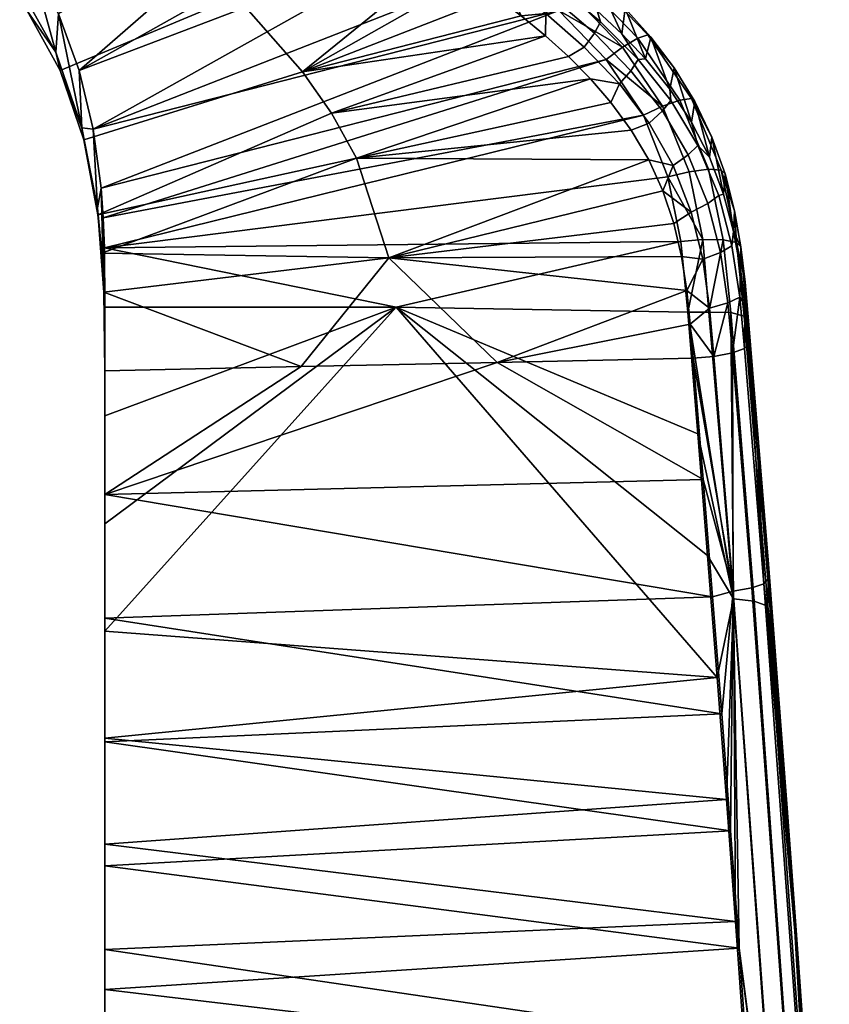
# Model space of a CAD drawing. Header units: millimetres. Extents: x -292 to 292, y -307 to 289.
# Tile 147 of 186: x 246 to 286, y 69 to 118. Entities that reach past the tile are written whole.
import ezdxf

# ---------------------------------------------------------------- set-up
doc = ezdxf.new("R2010")
doc.units = ezdxf.units.MM
doc.layers.add('podnoz', color=7, linetype='Continuous')
doc.layers.add('ram', color=7, linetype='Continuous')

msp = doc.modelspace()

# ---------------------------------------------------------------- meshes
at = {"layer": 'podnoz'}
mesh = msp.add_polyface(dxfattribs=at)
corners = [(232.326, 217.289, 6), (235.863, 216.342, 6), (236.826, 222.776, 6), (234.296, 223.487, 6), (239.502, 215.932, 6), (243.161, 216.068, 6), (242.06, 222.489, 6), (239.433, 222.441, 6), (246.76, 216.749, 6), (244.652, 222.919, 6), (228.583, 218.394, 5.5), (231.916, 216.904, 5.5), (232.326, 217.289, 6), (228.971, 218.754, 6), (235.43, 215.917, 5.5), (235.863, 216.342, 6), (225.503, 220.351, 5.5), (225.869, 220.701, 6), (239.049, 215.452, 5.5), (242.698, 215.519, 5.5), (243.161, 216.068, 6), (239.502, 215.932, 6), (246.299, 216.115, 5.5), (249.773, 217.23, 5.5), (250.216, 217.958, 6), (246.76, 216.749, 6), (253.05, 218.84, 5.5), (253.453, 219.67, 6), (228.583, 218.394, 2), (231.916, 216.904, 2), (231.916, 216.904, 5.5), (228.583, 218.394, 5.5), (235.43, 215.917, 2), (235.43, 215.917, 5.5), (225.503, 220.351, 2), (225.503, 220.351, 5.5), (239.049, 215.452, 2), (242.698, 215.519, 2), (242.698, 215.519, 5.5), (239.049, 215.452, 5.5), (246.299, 216.115, 2), (246.299, 216.115, 5.5), (249.773, 217.23, 2), (253.05, 218.84, 2), (253.05, 218.84, 5.5), (249.773, 217.23, 5.5), (256.057, 220.909, 2), (256.057, 220.909, 5.5), (148.361, 132.913, 62.429), (233.814, 247.389, 49.965), (132.913, 148.361, 62.429), (41.582, 41.581, 74.811), (247.39, 233.814, 49.965), (235.726, 216.823, 25), (248.042, 233.063, 49.068), (149.013, 132.163, 61.532), (144.424, 122.437, 27.052), (51.451, 29.661, 52.313), (53.121, 28.05, 29.103), (49.895, 31.162, 73.926), (122.438, 144.423, 27.052), (29.662, 51.451, 52.313), (31.162, 49.895, 73.926), (28.051, 53.122, 29.103), (132.117, 148.968, 61.538), (216.823, 235.725, 25), (132.913, 148.361, 62.429), (233.063, 248.042, 49.068), (132.117, 148.968, 61.538), (233.814, 247.389, 49.965), (31.162, 49.895, 73.926), (31.991, 49.342, 74.811), (149.013, 132.163, 61.532), (248.042, 233.063, 49.068), (247.39, 233.814, 49.965), (148.361, 132.913, 62.429), (49.342, 31.991, 74.811)]
mesh.append_faces([[corners[k] for k in face] for face in [(0, 1, 2, 3), (4, 5, 6, 7), (5, 8, 9, 6), (1, 4, 7, 2), (10, 11, 12, 13), (11, 14, 15, 12), (16, 10, 13, 17), (18, 19, 20, 21), (22, 23, 24, 25), (23, 26, 27, 24), (19, 22, 25, 20), (14, 18, 21, 15), (28, 29, 30, 31), (29, 32, 33, 30), (34, 28, 31, 35), (36, 37, 38, 39), (37, 40, 41, 38), (42, 43, 44, 45), (43, 46, 47, 44), (40, 42, 45, 41), (32, 36, 39, 33), (48, 49, 50, 50), (51, 48, 50, 50), (49, 48, 52, 52), (53, 54, 55, 55), (55, 56, 53, 53), (57, 58, 56, 56), (55, 59, 56, 56), (60, 61, 62, 62), (61, 60, 63, 63), (60, 62, 64, 64), (60, 64, 65, 65), (66, 67, 68, 68), (69, 67, 66, 66), (68, 70, 71, 71), (66, 68, 71, 71), (72, 73, 74, 74), (75, 72, 74, 74), (75, 76, 72, 72)]])
at = {"layer": 'ram'}
mesh = msp.add_polyface(dxfattribs=at)
corners = [(243.419, 121.992, 697.479), (244.627, 122.936, 710.874), (243.622, 124.109, 711.269), (246.331, 120.496, 710.548), (245.741, 119.241, 697.559), (237.834, 125.944, 697.459), (242.265, 121.863, 687.248), (240.568, 122.836, 683.803), (241.365, 122.414, 685.571), (244.24, 120.276, 690.292), (246.174, 117.977, 692.872), (247.579, 115.935, 697.754), (244.24, 120.276, 690.292), (242.265, 121.863, 687.248), (245.418, 127.405, 688.848), (249.125, 124.951, 691.632), (244.039, 122.153, 501.45), (243.733, 119.807, 508.095), (244.146, 116.374, 499.789), (243.92, 127.852, 503.363), (243.867, 111.781, 506.066), (243.985, 103.734, 504.401), (244.247, 110.403, 498.305), (244.34, 104.392, 496.985), (241.034, 106.718, 485.592), (242.982, 106.004, 489.156), (243.104, 99.692, 488.028), (241.199, 100.287, 484.468), (242.848, 112.212, 490.429), (243.997, 111.32, 494.342), (244.1, 105.21, 493.047), (240.851, 113.012, 486.852), (242.702, 118.465, 491.885), (243.885, 117.435, 495.811), (240.652, 119.387, 488.306), (242.546, 124.577, 493.543), (243.764, 123.383, 497.469), (240.44, 125.644, 489.972), (238.175, 113.667, 483.849), (243.985, 103.734, 504.401), (243.867, 111.781, 506.066), (238.866, 111.781, 506.066), (238.984, 103.734, 504.401), (243.733, 119.807, 508.095), (243.577, 127.693, 510.632), (238.576, 127.693, 510.632), (238.732, 119.807, 508.095)]
mesh.append_faces([[corners[k] for k in face] for face in [(0, 1, 2, 2), (3, 1, 4, 4), (0, 4, 1, 1), (0, 5, 6, 6), (5, 7, 8, 8), (6, 9, 0, 0), (4, 0, 9, 9), (10, 11, 4, 4), (10, 4, 9, 9), (12, 13, 14, 15), (16, 17, 18, 18), (16, 19, 17, 17), (20, 21, 22, 22), (20, 22, 18, 18), (18, 17, 20, 20), (21, 23, 22, 22), (24, 25, 26, 27), (28, 29, 30, 25), (31, 28, 25, 24), (32, 33, 29, 28), (34, 32, 28, 31), (35, 36, 33, 32), (37, 35, 32, 34), (30, 22, 23, 23), (36, 16, 18, 18), (29, 18, 22, 22), (29, 22, 30, 30), (36, 18, 33, 33), (29, 33, 18, 18), (24, 38, 31, 31), (39, 40, 41, 42), (43, 44, 45, 46), (40, 43, 46, 41)]])
mesh = msp.add_polyface(dxfattribs=at)
corners = [(249.974, 106.316, 712.811), (249.951, 104.121, 698.928), (250, 101.823, 706.661), (250, 103.387, 713.484), (249.917, 107.781, 712.478), (247.579, 115.935, 697.754), (247.712, 117.833, 710.634), (246.331, 120.496, 710.548), (248.872, 112.217, 698.117), (248.734, 115.033, 710.999), (249.42, 112.157, 711.53), (249.633, 108.28, 698.675), (249.812, 109.244, 712.152), (245.741, 119.241, 697.559), (247.794, 115.034, 694.968), (248.963, 111.626, 696.618), (249.848, 106.04, 698.435), (246.174, 117.977, 692.872), (249.658, 107.94, 697.898), (249.974, 106.316, 712.811), (250, 103.387, 713.484), (264.33, 103.387, 713.484), (276.5, 112.834, 711.31), (249.917, 107.781, 712.478), (274.662, 115.583, 710.678), (249.812, 109.244, 712.152), (247.712, 117.833, 710.634), (248.734, 115.033, 710.999), (260.706, 125.473, 708.436), (264.087, 123.674, 708.826), (249.42, 112.157, 711.53), (266.962, 121.974, 709.21), (257.19, 127.201, 708.104), (246.331, 120.496, 710.548), (262.376, 110.726, 698.614), (249.848, 106.04, 698.435), (249.658, 107.94, 697.898), (263.97, 105.817, 699.929), (249.951, 104.121, 698.928), (248.963, 111.626, 696.618), (259.724, 114.977, 697.204), (261.15, 112.933, 697.925), (256.468, 118.684, 695.631), (247.794, 115.034, 694.968), (246.174, 117.977, 692.872), (252.875, 122.005, 693.817), (249.125, 124.951, 691.632), (244.24, 120.276, 690.292)]
mesh.append_faces([[corners[k] for k in face] for face in [(0, 1, 2, 2), (2, 3, 0, 0), (0, 4, 1, 1), (5, 6, 7, 7), (8, 9, 6, 6), (8, 10, 9, 9), (10, 11, 12, 12), (1, 4, 12, 12), (7, 13, 5, 5), (5, 14, 8, 8), (8, 15, 11, 11), (6, 5, 8, 8), (11, 1, 12, 12), (16, 1, 11, 11), (10, 8, 11, 11), (8, 14, 15, 15), (5, 17, 14, 14), (11, 18, 16, 16), (11, 15, 18, 18), (19, 20, 21, 21), (19, 22, 23, 23), (23, 24, 25, 25), (26, 27, 28, 28), (29, 28, 27, 27), (30, 31, 27, 27), (32, 33, 26, 26), (34, 35, 36, 36), (37, 38, 35, 35), (34, 37, 35, 35), (36, 39, 40, 41), (42, 40, 39, 43), (43, 44, 45, 42), (46, 45, 44, 47)]])
mesh = msp.add_polyface(dxfattribs=at)
corners = [(271.388, 121.746, 707.376), (265.719, 125.614, 706.293), (265.33, 125.283, 707.48), (270.993, 121.477, 708.446), (273.717, 119.234, 708.979), (270.389, 120.873, 709.249), (273.059, 118.693, 709.756), (274.147, 119.464, 707.935), (270.102, 122.694, 706.016), (268.684, 123.678, 705.724), (271.51, 121.659, 706.304), (272.909, 120.553, 706.592), (269.732, 120.105, 709.638), (272.344, 117.995, 710.123), (273.891, 114.629, 698.963), (261.15, 112.933, 697.925), (272.812, 115.719, 698.612), (271.673, 116.75, 698.264), (259.724, 114.977, 697.204), (270.487, 117.727, 697.917), (272.138, 118.55, 698.589), (274.088, 116.869, 699.175), (273.59, 116.183, 698.759), (271.696, 117.847, 698.19), (270.113, 120.091, 698.025), (269.71, 119.377, 697.633), (270.344, 120.669, 698.688), (272.397, 119.122, 699.263), (267.904, 121.625, 697.444), (267.527, 120.897, 697.05), (268.113, 122.21, 698.109), (269.233, 118.681, 697.564), (267.914, 119.618, 697.203), (270.373, 121.007, 699.463), (271.699, 120.033, 699.833), (268.998, 121.966, 699.102), (267.598, 122.904, 698.755), (272.976, 119.034, 700.21)]
mesh.append_faces([[corners[k] for k in face] for face in [(0, 1, 2, 3), (4, 3, 5, 6), (7, 0, 3, 4), (1, 0, 8, 9), (0, 10, 8, 8), (10, 0, 11, 11), (6, 12, 13, 13), (7, 11, 0, 0), (6, 5, 12, 12), (14, 15, 16, 16), (15, 17, 16, 16), (17, 18, 19, 19), (20, 21, 22, 23), (24, 20, 23, 25), (26, 27, 20, 24), (28, 24, 25, 29), (30, 26, 24, 28), (16, 17, 23, 22), (25, 19, 31, 31), (25, 31, 32, 32), (25, 23, 19, 19), (29, 25, 32, 32), (17, 19, 23, 23), (27, 26, 33, 34), (26, 30, 35, 33), (36, 35, 30, 30), (37, 27, 34, 34), (11, 37, 10, 10), (33, 8, 34, 34), (35, 9, 33, 33), (10, 34, 8, 8), (9, 8, 33, 33), (37, 34, 10, 10)]])
mesh = msp.add_polyface(dxfattribs=at)
corners = [(278.34, 106.621, 712.74), (277.706, 109.802, 712.007), (249.974, 106.316, 712.811), (272.344, 117.995, 710.123), (269.732, 120.105, 709.638), (249.42, 112.157, 711.53), (249.812, 109.244, 712.152), (274.662, 115.583, 710.678), (264.33, 103.387, 713.484), (266.962, 121.974, 709.21), (264.087, 123.674, 708.826), (248.734, 115.033, 710.999), (270.993, 121.477, 708.446), (265.33, 125.283, 707.48), (264.736, 124.571, 708.379), (270.389, 120.873, 709.249), (262.376, 110.726, 698.614), (249.658, 107.94, 697.898), (261.15, 112.933, 697.925), (273.891, 114.629, 698.963), (266.554, 120.525, 696.838), (259.724, 114.977, 697.204), (256.468, 118.684, 695.631), (262.345, 123.083, 695.716), (263.771, 122.25, 696.097), (260.911, 123.891, 695.326), (252.875, 122.005, 693.817), (259.481, 124.671, 694.924), (271.673, 116.75, 698.264), (265.176, 121.398, 696.471), (267.914, 119.618, 697.203), (269.233, 118.681, 697.564), (270.487, 117.727, 697.917), (265.743, 123.033, 696.899), (267.904, 121.625, 697.444), (267.527, 120.897, 697.05), (265.378, 122.285, 696.491), (265.94, 123.632, 697.579), (268.113, 122.21, 698.109), (263.519, 124.427, 696.352), (263.156, 123.648, 695.917), (266.194, 123.821, 698.427), (267.598, 122.904, 698.755), (268.684, 123.678, 705.724), (268.998, 121.966, 699.102), (267.262, 124.621, 705.422)]
mesh.append_faces([[corners[k] for k in face] for face in [(0, 1, 2, 2), (3, 4, 5, 5), (6, 7, 3, 3), (0, 2, 8, 8), (5, 6, 3, 3), (5, 4, 9, 9), (10, 11, 9, 9), (12, 13, 14, 15), (14, 10, 9, 9), (15, 14, 9, 4), (16, 17, 18, 18), (16, 18, 19, 19), (20, 21, 22, 22), (23, 24, 22, 22), (23, 22, 25, 25), (26, 27, 25, 25), (22, 26, 25, 25), (28, 18, 21, 21), (24, 29, 22, 22), (30, 31, 21, 21), (21, 20, 30, 30), (31, 32, 21, 21), (20, 22, 29, 29), (33, 34, 35, 36), (37, 38, 34, 33), (39, 33, 36, 40), (35, 30, 20, 20), (20, 29, 36, 35), (40, 36, 29, 24), (23, 40, 24, 24), (38, 37, 41, 42), (43, 44, 45, 45), (45, 44, 42, 42)]])
mesh = msp.add_polyface(dxfattribs=at)
corners = [(276.222, 116.628, 709.58), (273.717, 119.234, 708.979), (273.059, 118.693, 709.756), (275.475, 116.18, 710.335), (276.712, 116.798, 708.549), (274.147, 119.464, 707.935), (278.295, 113.58, 710.271), (277.435, 113.275, 711.001), (278.859, 113.655, 709.25), (272.344, 117.995, 710.123), (274.662, 115.583, 710.678), (276.5, 112.834, 711.31), (274.279, 119.367, 706.884), (272.909, 120.553, 706.592), (275.604, 118.083, 707.185), (276.863, 116.683, 707.502), (279.035, 113.509, 708.195), (278.017, 115.161, 707.837), (275.885, 115.029, 699.777), (277.436, 113.047, 700.38), (276.781, 112.448, 699.902), (275.315, 114.376, 699.333), (276.238, 115.573, 700.503), (277.85, 113.558, 701.145), (274.088, 116.869, 699.175), (273.59, 116.183, 698.759), (274.388, 117.431, 699.871), (272.397, 119.122, 699.263), (272.138, 118.55, 698.589), (274.896, 113.47, 699.318), (273.891, 114.629, 698.963), (272.812, 115.719, 698.612), (276.599, 115.607, 701.445), (277.794, 114.124, 701.941), (274.226, 117.974, 700.604), (275.438, 116.837, 701.016), (272.976, 119.034, 700.21), (278.86, 112.501, 702.458)]
mesh.append_faces([[corners[k] for k in face] for face in [(0, 1, 2, 3), (4, 5, 1, 0), (6, 0, 3, 7), (8, 4, 0, 6), (3, 9, 10, 10), (2, 9, 3, 3), (7, 10, 11, 11), (3, 10, 7, 7), (12, 13, 5, 5), (5, 14, 12, 12), (5, 4, 15, 14), (4, 8, 16, 17), (4, 17, 15, 15), (18, 19, 20, 21), (22, 23, 19, 18), (24, 18, 21, 25), (26, 22, 18, 24), (27, 26, 24, 28), (21, 29, 30, 30), (25, 21, 30, 31), (23, 22, 32, 33), (22, 26, 34, 35), (36, 34, 26, 27), (35, 32, 22, 22), (13, 34, 36, 36), (12, 35, 34, 34), (15, 33, 32, 32), (17, 37, 33, 33), (32, 35, 14, 14), (32, 14, 15, 15), (15, 17, 33, 33), (16, 37, 17, 17), (35, 12, 14, 14), (12, 34, 13, 13)]])
mesh = msp.add_polyface(dxfattribs=at)
corners = [(278.681, 103.149, 713.539), (278.34, 106.621, 712.74), (264.33, 103.387, 713.484), (249.974, 106.316, 712.811), (277.706, 109.802, 712.007), (276.5, 112.834, 711.31), (274.662, 115.583, 710.678), (249.917, 107.781, 712.478), (279.696, 110.18, 711.038), (278.295, 113.58, 710.271), (277.435, 113.275, 711.001), (278.742, 110.053, 711.738), (280.322, 110.137, 710.027), (278.859, 113.655, 709.25), (279.426, 106.722, 712.503), (279.872, 111.761, 708.572), (279.035, 113.509, 708.195), (278.627, 104.216, 701.733), (269.298, 100.668, 701.62), (263.97, 105.817, 699.929), (262.376, 110.726, 698.614), (276.761, 110.64, 700.119), (278.368, 105.875, 701.334), (277.456, 109.11, 700.523), (275.898, 112.102, 699.715), (277.988, 107.513, 700.93), (274.896, 113.47, 699.318), (273.891, 114.629, 698.963), (278.707, 110.882, 700.997), (279.676, 108.484, 701.643), (278.855, 108.065, 701.076), (277.964, 110.363, 700.477), (277.436, 113.047, 700.38), (276.781, 112.448, 699.902), (277.85, 113.558, 701.145), (279.182, 111.343, 701.806), (279.755, 103.346, 702.23), (278.805, 102.545, 702.125), (279.415, 105.752, 701.654), (275.315, 114.376, 699.333), (278.86, 112.501, 702.458), (279.747, 110.771, 702.984), (277.794, 114.124, 701.941)]
mesh.append_faces([[corners[k] for k in face] for face in [(0, 1, 2, 2), (3, 4, 5, 5), (6, 7, 5, 5), (8, 9, 10, 11), (12, 13, 9, 8), (11, 10, 5, 4), (1, 14, 4, 4), (4, 14, 11, 11), (14, 1, 0, 0), (13, 15, 16, 16), (17, 18, 19, 19), (19, 20, 21, 21), (22, 17, 19, 19), (23, 19, 21, 21), (21, 20, 24, 24), (19, 25, 22, 22), (25, 19, 23, 23), (26, 24, 20, 20), (26, 20, 27, 27), (28, 29, 30, 31), (32, 28, 31, 33), (34, 35, 28, 32), (36, 37, 17, 17), (38, 17, 22, 22), (30, 38, 22, 25), (23, 30, 25, 25), (31, 23, 21, 21), (24, 26, 39, 33), (21, 24, 33, 31), (30, 23, 31, 31), (35, 40, 41, 41), (35, 34, 42, 40), (16, 41, 40, 40)]])
mesh = msp.add_polyface(dxfattribs=at)
corners = [(280.426, 106.709, 711.825), (279.696, 110.18, 711.038), (278.742, 110.053, 711.738), (279.426, 106.722, 712.503), (281.084, 106.573, 710.82), (280.322, 110.137, 710.027), (280.794, 103.121, 712.644), (281.46, 102.947, 711.641), (278.859, 113.655, 709.25), (280.519, 109.951, 708.961), (279.872, 111.761, 708.572), (280.979, 108.137, 709.354), (281.499, 104.622, 710.129), (281.671, 102.717, 710.561), (281.291, 106.355, 709.744), (280.286, 106.076, 702.261), (280.655, 103.6, 702.867), (279.755, 103.346, 702.23), (279.415, 105.752, 701.654), (280.851, 106.41, 703.158), (281.239, 103.886, 703.793), (279.676, 108.484, 701.643), (278.855, 108.065, 701.076), (280.205, 108.879, 702.5), (279.182, 111.343, 701.806), (278.707, 110.882, 700.997), (278.627, 104.216, 701.733), (280.939, 107.106, 704.027), (281.275, 105.273, 704.512), (280.44, 108.956, 703.512), (281.496, 103.483, 704.962), (279.747, 110.771, 702.984), (279.72, 103.135, 713.357), (278.681, 103.149, 713.539), (281.671, 102.129, 707.992), (279.035, 113.509, 708.195)]
mesh.append_faces([[corners[k] for k in face] for face in [(0, 1, 2, 3), (4, 5, 1, 0), (6, 7, 4, 0), (8, 5, 9, 10), (9, 5, 11, 11), (7, 12, 4, 4), (7, 13, 12, 12), (4, 14, 11, 11), (4, 12, 14, 14), (5, 4, 11, 11), (15, 16, 17, 18), (19, 20, 16, 15), (21, 15, 18, 22), (23, 19, 15, 21), (24, 23, 21, 25), (26, 18, 17, 17), (20, 19, 27, 28), (29, 27, 19, 23), (28, 30, 20, 20), (23, 24, 31, 29), (3, 32, 0, 0), (3, 33, 32, 32), (0, 32, 6, 6), (10, 29, 31, 31), (9, 27, 29, 29), (34, 30, 28, 28), (28, 27, 14, 14), (27, 11, 14, 14), (11, 27, 9, 9), (34, 28, 14, 14), (34, 14, 12, 12), (29, 10, 9, 9), (10, 31, 35, 35)]])
mesh = msp.add_polyface(dxfattribs=at)
corners = [(280.125, 85.164, 717.606), (279.657, 91.163, 716.262), (264.33, 103.387, 713.484), (279.176, 97.158, 714.905), (250, 98.043, 714.704), (250, 103.387, 713.484), (250, 87.432, 717.099), (250, 92.723, 715.91), (278.681, 103.149, 713.539), (250, 82.175, 718.27), (279.9, 89.136, 705.185), (250, 94.173, 701.227), (279.439, 94.897, 703.878), (269.298, 100.668, 701.62), (278.947, 100.872, 702.51), (280.35, 83.373, 706.481), (250, 88.083, 702.606), (250, 100.26, 699.838), (259.649, 100.464, 700.729), (250, 81.991, 703.972), (250, 101.823, 706.661), (250, 100.26, 699.838), (250, 94.173, 701.227), (250, 88.083, 702.606), (250, 92.723, 715.91), (250, 98.043, 714.704), (250, 81.991, 703.972), (250, 87.432, 717.099), (250, 103.387, 713.484), (250, 82.175, 718.27), (249.951, 104.121, 698.928), (280.928, 89.038, 716.524), (249.951, 104.121, 698.928), (263.97, 105.817, 699.929), (278.627, 104.216, 701.733), (278.805, 102.545, 702.125), (280.913, 89.403, 705.417), (279.971, 100.964, 702.785), (279.755, 103.346, 702.23), (279.72, 103.135, 713.357)]
mesh.append_faces([[corners[k] for k in face] for face in [(0, 1, 2, 2), (1, 3, 2, 2), (4, 2, 5, 5), (6, 0, 2, 2), (4, 7, 2, 2), (6, 2, 7, 7), (2, 3, 8, 8), (6, 9, 0, 0), (10, 11, 12, 12), (12, 13, 14, 14), (15, 16, 10, 10), (11, 17, 18, 18), (18, 13, 11, 11), (12, 11, 13, 13), (19, 16, 15, 15), (10, 16, 11, 11), (20, 21, 22, 22), (22, 23, 24, 25), (23, 26, 27, 24), (25, 28, 20, 20), (22, 25, 20, 20), (27, 26, 29, 29), (20, 30, 21, 21), (31, 8, 3, 3), (18, 17, 32, 32), (33, 13, 18, 18), (32, 33, 18, 18), (13, 34, 35, 35), (13, 35, 14, 14), (36, 12, 14, 14), (37, 14, 35, 35), (38, 37, 35, 35), (31, 39, 8, 8)]])
mesh = msp.add_polyface(dxfattribs=at)
corners = [(280.928, 89.038, 716.524), (279.657, 91.163, 716.262), (280.125, 85.164, 717.606), (279.176, 97.158, 714.905), (281.947, 88.908, 715.869), (280.794, 103.121, 712.644), (281.46, 102.947, 711.641), (282.618, 88.676, 714.879), (282.648, 90.73, 713.285), (282.166, 96.726, 711.928), (281.671, 102.717, 710.561), (283.117, 84.732, 714.63), (280.913, 89.403, 705.417), (279.9, 89.136, 705.185), (279.439, 94.897, 703.878), (280.35, 83.373, 706.481), (282.428, 89.773, 707.032), (281.831, 89.568, 706.079), (280.886, 101.135, 703.443), (281.479, 101.345, 704.394), (282.617, 90.001, 708.054), (282.151, 95.772, 706.743), (281.672, 101.54, 705.422), (283.07, 84.226, 709.354), (283.512, 78.448, 710.64), (278.947, 100.872, 702.51), (279.971, 100.964, 702.785), (280.655, 103.6, 702.867), (279.755, 103.346, 702.23), (281.239, 103.886, 703.793), (281.496, 103.483, 704.962), (279.72, 103.135, 713.357), (281.671, 102.129, 707.992), (281.499, 104.622, 710.129)]
mesh.append_faces([[corners[k] for k in face] for face in [(0, 1, 2, 2), (0, 3, 1, 1), (0, 4, 5, 5), (6, 7, 8, 9), (6, 9, 10, 10), (5, 4, 7, 6), (8, 7, 11, 11), (12, 13, 14, 14), (12, 15, 13, 13), (16, 17, 18, 19), (17, 12, 18, 18), (20, 16, 21, 21), (22, 21, 16, 16), (16, 19, 22, 22), (20, 23, 16, 16), (24, 16, 23, 23), (12, 25, 26, 26), (12, 26, 18, 18), (26, 27, 18, 18), (26, 28, 27, 27), (29, 30, 19, 19), (18, 29, 19, 19), (29, 18, 27, 27), (19, 30, 22, 22), (0, 5, 31, 31), (20, 8, 23, 23), (32, 21, 22, 22), (10, 9, 32, 32), (21, 32, 9, 9), (20, 21, 9, 9), (8, 20, 9, 9), (8, 11, 23, 23), (32, 22, 30, 30), (32, 33, 10, 10)]])
mesh = msp.add_polyface(dxfattribs=at)
corners = [(283.381, 55.115, 723.857), (281.872, 61.115, 722.823), (282.279, 55.087, 724.078), (282.651, 49.422, 725.234), (280.928, 89.038, 716.524), (281.023, 73.151, 720.25), (284.395, 55.045, 723.19), (281.947, 88.908, 715.869), (285.062, 54.882, 722.186), (282.618, 88.676, 714.879), (284.446, 66.711, 718.572), (284.016, 72.722, 717.275), (283.117, 84.732, 714.63), (283.573, 78.729, 715.961), (285.273, 54.673, 721.103), (284.865, 60.695, 719.848), (285.645, 49.015, 722.259), (283.455, 54.63, 712.987), (282.425, 54.506, 712.727), (282.032, 60.287, 711.515), (282.807, 48.735, 713.915), (281.628, 66.064, 710.282), (284.377, 54.829, 713.642), (280.913, 89.403, 705.417), (281.831, 89.568, 706.079), (282.428, 89.773, 707.032), (284.975, 55.066, 714.592), (283.512, 78.448, 710.64), (283.942, 72.666, 711.911), (284.36, 66.879, 713.166), (284.768, 61.089, 714.403), (285.165, 55.293, 715.62), (285.55, 49.505, 716.812), (283.07, 84.226, 709.354)]
mesh.append_faces([[corners[k] for k in face] for face in [(0, 1, 2, 2), (0, 2, 3, 3), (4, 5, 0, 0), (4, 0, 6, 7), (7, 6, 8, 9), (9, 8, 10, 11), (12, 9, 13, 13), (9, 11, 13, 13), (8, 14, 15, 15), (16, 14, 8, 8), (15, 10, 8, 8), (17, 18, 19, 19), (17, 20, 18, 18), (17, 19, 21, 21), (22, 17, 23, 24), (24, 25, 26, 22), (27, 28, 25, 25), (26, 25, 28, 28), (26, 28, 29, 29), (26, 30, 31, 31), (30, 26, 29, 29), (32, 26, 31, 31), (14, 32, 31, 31), (27, 13, 28, 28), (12, 27, 33, 33), (15, 31, 30, 30), (30, 10, 15, 15), (10, 30, 29, 29), (14, 31, 15, 15), (27, 12, 13, 13), (29, 28, 11, 11), (11, 28, 13, 13), (10, 29, 11, 11)]])
mesh = msp.add_polyface(dxfattribs=at)
corners = [(280.581, 79.16, 718.936), (280.125, 85.164, 717.606), (250, 82.175, 718.27), (250, 61.557, 722.73), (281.872, 61.115, 722.823), (281.454, 67.136, 721.546), (281.023, 73.151, 720.25), (250, 71.775, 720.548), (250, 76.954, 719.42), (282.279, 55.087, 724.078), (250, 51.554, 724.802), (250, 63.694, 707.973), (281.628, 66.064, 710.282), (282.032, 60.287, 711.515), (281.213, 71.837, 709.031), (250, 75.896, 705.323), (280.787, 77.606, 707.764), (250, 69.797, 706.657), (250, 81.991, 703.972), (280.35, 83.373, 706.481), (282.425, 54.506, 712.727), (250, 57.586, 709.268), (250, 51.474, 710.541), (250, 81.991, 703.972), (250, 75.896, 705.323), (250, 76.954, 719.42), (250, 82.175, 718.27), (250, 71.775, 720.548), (250, 69.797, 706.657), (250, 63.694, 707.973), (250, 57.586, 709.268), (250, 51.474, 710.541), (250, 51.554, 724.802), (250, 61.557, 722.73), (280.928, 89.038, 716.524), (283.381, 55.115, 723.857), (280.913, 89.403, 705.417), (283.455, 54.63, 712.987)]
mesh.append_faces([[corners[k] for k in face] for face in [(0, 1, 2, 2), (3, 4, 5, 5), (5, 6, 7, 7), (6, 0, 8, 8), (4, 3, 9, 9), (7, 6, 8, 8), (2, 8, 0, 0), (10, 9, 3, 3), (7, 3, 5, 5), (11, 12, 13, 13), (14, 15, 16, 16), (12, 17, 14, 14), (18, 19, 16, 16), (13, 20, 21, 21), (15, 18, 16, 16), (14, 17, 15, 15), (11, 17, 12, 12), (22, 21, 20, 20), (11, 13, 21, 21), (23, 24, 25, 26), (27, 28, 29, 29), (24, 28, 27, 25), (30, 31, 32, 33), (33, 29, 30, 30), (33, 27, 29, 29), (34, 0, 6, 6), (34, 1, 0, 0), (35, 5, 4, 4), (35, 6, 5, 5), (36, 16, 19, 19), (37, 12, 14, 14), (36, 14, 16, 16), (36, 37, 14, 14)]])

doc.saveas('drawing.dxf')
